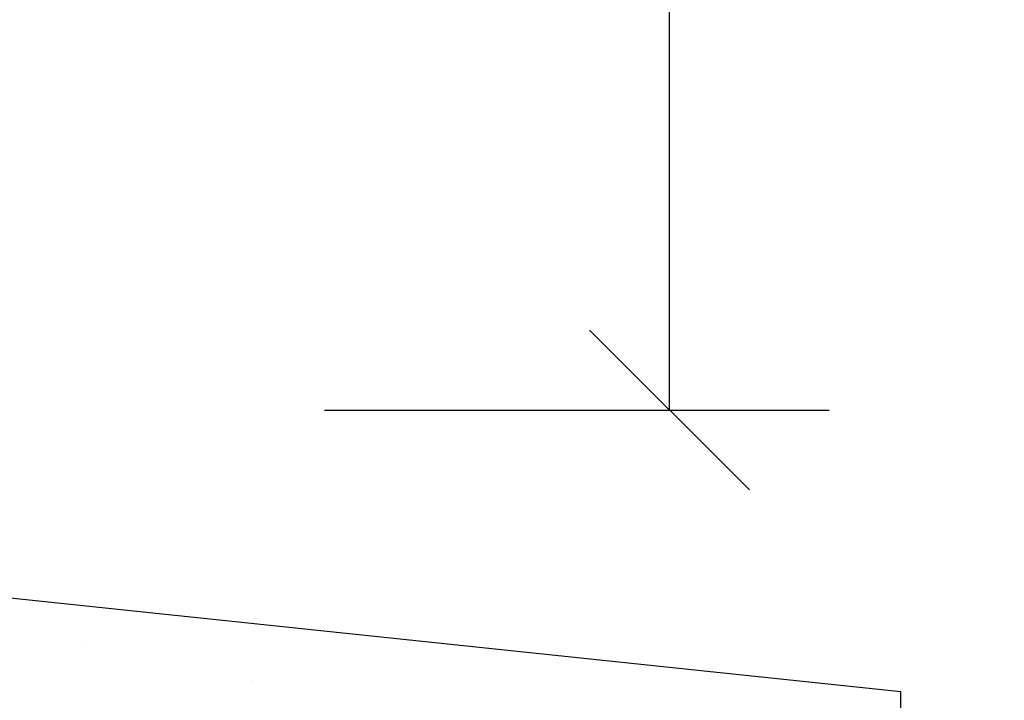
# Model space of a CAD drawing. Header units: millimetres. Extents: x 15 to 133, y 12 to 160.
# Tile 69 of 92: x 119.794 to 120.102, y 17.434 to 17.647. Entities that reach past the tile are written whole.
import ezdxf

# ---------------------------------------------------------------- set-up
doc = ezdxf.new("R2010")
doc.units = ezdxf.units.MM
doc.header["$MEASUREMENT"] = 0
for name, color, linetype, lineweight in [('Cotas -Marco Polo', 1, 'Continuous', 18), ('Layout - Marco Polo', 252, 'Continuous', 25), ('Layout 01 - Marco Polo', 152, 'Continuous', 25)]:
    doc.layers.add(name, color=color, linetype=linetype, lineweight=lineweight)
doc.layers.get('0').off()
doc.styles.add('Textos 1-50 - Marco Polo', font='arial.ttf', dxfattribs={"height": 0.1})
doc.dimstyles.new('Escala 1-50 - Marco Polo', dxfattribs={"dimtxt": 0.1, "dimasz": 0.05, "dimexe": 0.05, "dimexo": 0.05, "dimgap": 0.05, "dimtad": 2, "dimdec": 0, "dimlfac": 100, "dimzin": 0, "dimdsep": 46, "dimtxsty": 'Textos 1-50 - Marco Polo', "dimblk": 'OBLIQUE', "dimcen": 0.05, "dimclrt": 2, "dimadec": 0, "dimazin": 0, "dimtfac": 1, "dimtdec": 0, "dimtix": 1, "dimtmove": 0, "dimatfit": 3, "dimfxl": 0, "dimtolj": 1, "dimtzin": 0, "dimarcsym": 0})

# ---------------------------------------------------------------- blocks, each defined once
blk = doc.blocks.new('_OBLIQUE')
at = {"color": 0, "linetype": 'ByBlock', "lineweight": -2}
blk.add_line((-0.5, -0.5), (0.5, 0.5), dxfattribs=at)
blk = doc.blocks.new('*D16')
at = {"layer": 'Cotas -Marco Polo', "color": 0, "lineweight": -2, "transparency": 16777216}
for p, q in [((119.88896, 18.59456), (120.04681, 18.59456)), ((119.99681, 17.52521), (119.99681, 18.59456)), ((119.88896, 17.52521), (120.04681, 17.52521))]:
    blk.add_line(p, q, dxfattribs=at)
at = {"layer": 'Defpoints', "color": 0, "transparency": 16777216}
for p in [(119.83896, 18.59456), (119.99681, 18.59456), (119.83896, 17.52521)]:
    blk.add_point(p, dxfattribs=at)
at = {"layer": 'Cotas -Marco Polo', "color": 0, "lineweight": -2, "transparency": 16777216, "xscale": 0.05, "yscale": 0.05, "zscale": 0.05}
for p, rotation in [((119.99681, 18.59456), 90), ((119.99681, 17.52521), 270)]:
    blk.add_blockref('_OBLIQUE', p, dxfattribs=dict(at, rotation=rotation))
at = {"layer": 'Cotas -Marco Polo', "color": 2, "transparency": 16777216, "insert": (120.09762, 18.05989), "char_height": 0.1, "attachment_point": 5, "rotation": 90, "style": 'Textos 1-50 - Marco Polo'}
blk.add_mtext('\\A1;a', dxfattribs=at)

msp = doc.modelspace()

# ---------------------------------------------------------------- linework, layer by layer
at = {"layer": 'Layout - Marco Polo'}
for p, q in [((119.8144, 17.45174), (119.8144, 17.45174)), ((119.86651, 17.44074), (119.86651, 17.44074))]:
    msp.add_line(p, q, dxfattribs=at)
at = {"layer": 'Layout 01 - Marco Polo'}
for p in [(119.23227, 17.52521), (120.06916, 17.38815)]:
    msp.add_line(p, (120.06916, 17.43712), dxfattribs=at)

# ---------------------------------------------------------------- dimensions: what is measured, and where the dimension line sits
at = {"layer": 'Cotas -Marco Polo'}
dim = msp.add_linear_dim(base=(119.99681, 18.59456), p1=(119.83896, 17.52521), p2=(119.83896, 18.59456), angle=90, text='a', dimstyle='Escala 1-50 - Marco Polo', dxfattribs=at)
dim.commit()
dim.dimension.update_dxf_attribs({"geometry": '*D16', "text_midpoint": (120.09762, 18.05989)})

doc.saveas('drawing.dxf')
